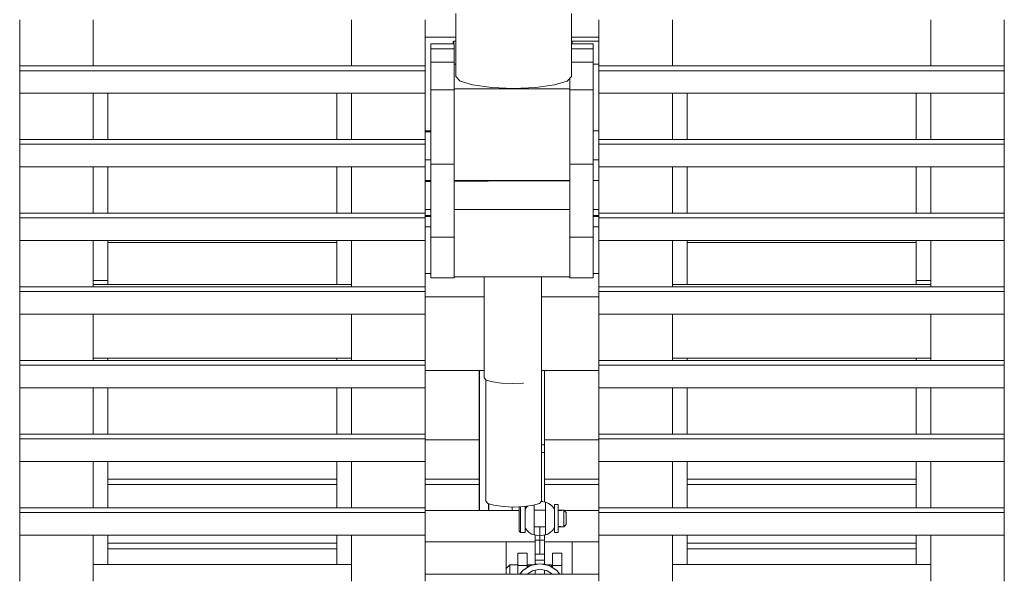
# Model space of a CAD drawing. Header units: millimetres. Extents: x 53056 to 116131, y -669674 to -625124.
# Tile 59 of 168: x 70848 to 71697, y -658582 to -658097. Entities that reach past the tile are written whole.
import ezdxf

# ---------------------------------------------------------------- set-up
doc = ezdxf.new("R2010")
doc.units = ezdxf.units.MM
doc.header["$MEASUREMENT"] = 0
for name, pattern in [('DGN Style 1', [536.199087, 0.892178, -535.306909]), ('DGN Style 2', [892.178182, 535.306909, -356.871273]), ('DGN Style 4', [1428.377269, 713.742545, -356.871273, 0.892178, -356.871273])]:
    doc.linetypes.add(name, pattern=pattern)
for name, color, linetype, lineweight in [('Main Cradle', 7, 'Continuous', 0), ('Main Cradle Rails', 7, 'Continuous', 0), ('Main Cradle Tower', 7, 'Continuous', 0)]:
    doc.layers.add(name, color=color, linetype=linetype, lineweight=lineweight)

# ---------------------------------------------------------------- blocks, each defined once
blk = doc.blocks.new('*U55')
at = {"layer": 'Main Cradle', "color": 7, "linetype": 'Continuous', "lineweight": 0}
for p, q in [((-13396.2, -11060.67), (-13349.59, -11060.67)), ((-13293.25, -11060.67), (-13246.31, -11060.67))]:
    blk.add_line(p, q, dxfattribs=at)
at = {"layer": 'Main Cradle Rails', "color": 7, "linetype": 'Continuous', "lineweight": 0}
for p, q in [((-13669.73, -11094.67), (-13472.26, -11094.67)), ((-13396.2, -11094.67), (-13349.56, -11094.67)), ((-13293.25, -11094.67), (-13246.26, -11094.67)), ((-13170.2, -11094.67), (-12972.78, -11094.67)), ((-13669.73, -11099.28), (-13472.26, -11099.28)), ((-13396.2, -11099.28), (-13349.55, -11099.28)), ((-13293.25, -11099.28), (-13246.26, -11099.28)), ((-13170.2, -11099.28), (-12972.78, -11099.28)), ((-13669.73, -11149.67), (-13472.26, -11149.67)), ((-13669.73, -11154.67), (-13472.26, -11154.67)), ((-13170.2, -11149.67), (-12972.78, -11149.67)), ((-13170.2, -11154.67), (-12972.78, -11154.67))]:
    blk.add_line(p, q, dxfattribs=at)
at = {"layer": 'Main Cradle Tower', "color": 7, "linetype": 'Continuous', "lineweight": 0}
for p, q in [((-13745.79, -10737.87), (-13745.79, -10698.11)), ((-13745.79, -10737.87), (-13745.79, -10698.11)), ((-13682.29, -10698.11), (-13682.29, -10737.87)), ((-13459.76, -10698.11), (-13459.76, -10737.87)), ((-13396.2, -10698.11), (-13396.2, -10713.22)), ((-13182.76, -10698.11), (-13182.76, -10737.87)), ((-12960.22, -10698.11), (-12960.22, -10737.87)), ((-12896.72, -10737.87), (-12896.72, -10698.11)), ((-12896.72, -10737.87), (-12896.72, -10698.11)), ((-13396.2, -10713.22), (-13369.82, -10713.22)), ((-13269.82, -10713.22), (-13246.26, -10713.22)), ((-13371.2, -10718.92), (-13391.2, -10718.92)), ((-13391.2, -10723.2), (-13371.2, -10723.2)), ((-13269.82, -10718.92), (-13251.26, -10718.92)), ((-13251.26, -10723.2), (-13269.82, -10723.2)), ((-13269.48, -10716.66), (-13246.26, -10716.66)), ((-13745.79, -10737.87), (-13745.79, -10742.11)), ((-13396.2, -10737.87), (-13745.79, -10737.87)), ((-13396.2, -10737.87), (-13396.2, -10742.11)), ((-13391.2, -10734.71), (-13371.2, -10734.71)), ((-13369.82, -10736.41), (-13371.2, -10736.39)), ((-13251.26, -10734.71), (-13269.82, -10734.71)), ((-13251.26, -10736.38), (-13246.26, -10736.38)), ((-13246.31, -10737.87), (-13246.31, -10742.11)), ((-12896.72, -10737.87), (-13246.31, -10737.87)), ((-12896.72, -10737.87), (-12896.72, -10742.11)), ((-13396.2, -10742.11), (-13745.79, -10742.11)), ((-13271.26, -10757.64), (-13271.26, -10748.58)), ((-12896.72, -10742.11), (-13246.31, -10742.11)), ((-13319.82, -10757.64), (-13271.26, -10757.64)), ((-13745.79, -10801.42), (-13745.79, -10761.65)), ((-13745.79, -10801.42), (-13745.79, -10761.65)), ((-13396.2, -10761.65), (-13745.79, -10761.65)), ((-13682.29, -10761.65), (-13682.29, -10801.42)), ((-13669.73, -10761.65), (-13669.73, -10801.42)), ((-13472.26, -10801.42), (-13472.26, -10761.65)), ((-13459.76, -10761.65), (-13459.76, -10801.42)), ((-13391.2, -10758.69), (-13371.2, -10758.69)), ((-13251.26, -10758.69), (-13271.26, -10758.69)), ((-12896.72, -10761.65), (-13246.31, -10761.65)), ((-13182.76, -10761.65), (-13182.76, -10801.42)), ((-13170.2, -10761.65), (-13170.2, -10801.42)), ((-12972.78, -10801.42), (-12972.78, -10761.65)), ((-12960.22, -10761.65), (-12960.22, -10801.42)), ((-12896.72, -10801.42), (-12896.72, -10761.65)), ((-12896.72, -10801.42), (-12896.72, -10761.65)), ((-13396.26, -10793.99), (-13391.2, -10793.99)), ((-13391.2, -10794.82), (-13396.26, -10794.84)), ((-13396.26, -10794.84), (-13391.2, -10794.82)), ((-13251.26, -10794), (-13246.26, -10794)), ((-13246.26, -10794.13), (-13251.26, -10794.16)), ((-13745.79, -10801.42), (-13745.79, -10805.65)), ((-13396.2, -10801.42), (-13745.79, -10801.42)), ((-13396.2, -10805.65), (-13745.79, -10805.65)), ((-13396.2, -10801.42), (-13396.2, -10805.65)), ((-13246.31, -10801.42), (-13246.31, -10805.65)), ((-12896.72, -10801.42), (-13246.31, -10801.42)), ((-12896.72, -10805.65), (-13246.31, -10805.65)), ((-12896.72, -10801.42), (-12896.72, -10805.65)), ((-13745.79, -10864.96), (-13745.79, -10825.2)), ((-13745.79, -10864.96), (-13745.79, -10825.2)), ((-13396.2, -10825.2), (-13745.79, -10825.2)), ((-13682.29, -10825.2), (-13682.29, -10864.96)), ((-13669.73, -10825.2), (-13669.73, -10864.96)), ((-13472.26, -10864.96), (-13472.26, -10825.2)), ((-13459.76, -10825.2), (-13459.76, -10864.96)), ((-13391.2, -10818.99), (-13396.2, -10818.99)), ((-13391.2, -10822.87), (-13371.2, -10822.87)), ((-13251.26, -10822.87), (-13271.26, -10822.87)), ((-13246.31, -10818.99), (-13251.26, -10818.99)), ((-12896.72, -10825.2), (-13246.31, -10825.2)), ((-13182.76, -10825.2), (-13182.76, -10864.96)), ((-13170.2, -10825.2), (-13170.2, -10864.96)), ((-12972.78, -10864.96), (-12972.78, -10825.2)), ((-12960.22, -10825.2), (-12960.22, -10864.96)), ((-12896.72, -10864.96), (-12896.72, -10825.2)), ((-12896.72, -10864.96), (-12896.72, -10825.2)), ((-13396.26, -10836.8), (-13391.2, -10836.8)), ((-13391.2, -10837.63), (-13396.26, -10837.65)), ((-13396.26, -10837.65), (-13391.2, -10837.63)), ((-13371.2, -10836.8), (-13271.26, -10836.8)), ((-13271.26, -10837.06), (-13371.2, -10837.53)), ((-13371.2, -10837.53), (-13341.88, -10837.39)), ((-13251.26, -10836.81), (-13246.26, -10836.81)), ((-13246.26, -10836.94), (-13251.26, -10836.97)), ((-13682.29, -10850.84), (-13682.29, -10850.85)), ((-13459.76, -10850.84), (-13459.76, -10850.85)), ((-13182.76, -10850.84), (-13182.76, -10850.85)), ((-12960.22, -10850.84), (-12960.22, -10850.85)), ((-13745.79, -10864.96), (-13745.79, -10869.2)), ((-13396.2, -10864.96), (-13745.79, -10864.96)), ((-13391.2, -10861.8), (-13396.26, -10861.8)), ((-13396.2, -10864.96), (-13396.2, -10869.2)), ((-13391.2, -10867), (-13396.2, -10867)), ((-13396.2, -10868.04), (-13391.2, -10868.04)), ((-13271.26, -10861.8), (-13371.2, -10861.8)), ((-13246.26, -10861.8), (-13251.26, -10861.8)), ((-13246.31, -10867), (-13251.26, -10867)), ((-13251.26, -10868.04), (-13246.31, -10868.04)), ((-13246.31, -10864.96), (-13246.31, -10869.2)), ((-12896.72, -10864.96), (-13246.31, -10864.96)), ((-12896.72, -10864.96), (-12896.72, -10869.2)), ((-13396.2, -10869.2), (-13745.79, -10869.2)), ((-12896.72, -10869.2), (-13246.31, -10869.2)), ((-13396.2, -10876.98), (-13391.2, -10876.98)), ((-13251.26, -10876.98), (-13246.31, -10876.98)), ((-13745.79, -10906.1), (-13745.79, -10888.74)), ((-13745.79, -10928.51), (-13745.79, -10888.74)), ((-13396.2, -10888.74), (-13745.79, -10888.74)), ((-13682.29, -10888.74), (-13682.29, -10928.51)), ((-13669.73, -10888.74), (-13669.73, -10890.35)), ((-13669.73, -10890.35), (-13472.26, -10890.35)), ((-13669.73, -10923.14), (-13669.73, -10890.35)), ((-13669.73, -10890.35), (-13669.73, -10890.35)), ((-13472.26, -10890.35), (-13472.26, -10888.74)), ((-13472.26, -10890.35), (-13472.26, -10926.64)), ((-13459.76, -10888.74), (-13459.76, -10928.51)), ((-13391.2, -10885.76), (-13371.2, -10885.76)), ((-13251.26, -10885.76), (-13271.26, -10885.76)), ((-12896.72, -10888.74), (-13246.31, -10888.74)), ((-13182.76, -10888.74), (-13182.76, -10928.51)), ((-13170.2, -10888.74), (-13170.2, -10890.35)), ((-13170.2, -10890.35), (-12972.78, -10890.35)), ((-13170.2, -10926.64), (-13170.2, -10890.35)), ((-13170.2, -10890.35), (-13170.2, -10890.35)), ((-12972.78, -10890.35), (-12972.78, -10888.74)), ((-12972.78, -10890.35), (-12972.78, -10923.14)), ((-12972.78, -10890.35), (-12972.78, -10890.35)), ((-12960.22, -10888.74), (-12960.22, -10928.51)), ((-12896.72, -10906.1), (-12896.72, -10888.74)), ((-12896.72, -10928.51), (-12896.72, -10888.74)), ((-13745.79, -10928.51), (-13745.79, -10906.1)), ((-13682.29, -10905.13), (-13682.29, -10905.13)), ((-13459.76, -10905.13), (-13459.76, -10905.13)), ((-13182.76, -10905.13), (-13182.76, -10905.13)), ((-12960.22, -10905.13), (-12960.22, -10905.13)), ((-12896.72, -10928.51), (-12896.72, -10906.1)), ((-13391.2, -10916.98), (-13396.26, -10916.98)), ((-13396.2, -10926.7), (-13396.2, -10916.98)), ((-13246.26, -10916.98), (-13251.26, -10916.98)), ((-13669.73, -10923.14), (-13682.29, -10923.14)), ((-13459.76, -10926.64), (-13682.29, -10926.64)), ((-13669.73, -10926.64), (-13669.73, -10923.14)), ((-13396.2, -10928.51), (-13396.2, -10926.7)), ((-13391.2, -10920.93), (-13371.2, -10920.93)), ((-13371.2, -10919.88), (-13271.26, -10919.88)), ((-13251.26, -10920.93), (-13271.26, -10920.93)), ((-13182.76, -10926.64), (-12960.22, -10926.64)), ((-12972.78, -10926.64), (-12972.78, -10923.14)), ((-12960.22, -10923.14), (-12972.78, -10923.14)), ((-13745.79, -10928.51), (-13745.79, -10932.74)), ((-13396.2, -10928.51), (-13745.79, -10928.51)), ((-13396.2, -10932.74), (-13745.79, -10932.74)), ((-13396.2, -10928.51), (-13396.2, -10932.74)), ((-13246.31, -10928.51), (-13246.31, -10932.74)), ((-12896.72, -10928.51), (-13246.31, -10928.51)), ((-12896.72, -10932.74), (-13246.31, -10932.74)), ((-12896.72, -10928.51), (-12896.72, -10932.74)), ((-13396.2, -10937.19), (-13345.23, -10937.19)), ((-13295.82, -10937.19), (-13246.31, -10937.19)), ((-13745.79, -10992.05), (-13745.79, -10952.29)), ((-13745.79, -10992.05), (-13745.79, -10952.29)), ((-13396.2, -10952.29), (-13745.79, -10952.29)), ((-13682.29, -10952.29), (-13682.29, -10992.05)), ((-13459.76, -10952.29), (-13459.76, -10992.05)), ((-13396.2, -10952.29), (-13396.2, -10992.05)), ((-12896.72, -10952.29), (-13246.31, -10952.29)), ((-13182.76, -10952.29), (-13182.76, -10992.05)), ((-12960.22, -10952.29), (-12960.22, -10992.05)), ((-12896.72, -10992.05), (-12896.72, -10952.29)), ((-12896.72, -10992.05), (-12896.72, -10952.29)), ((-13745.79, -10992.05), (-13745.79, -10996.29)), ((-13396.2, -10992.05), (-13745.79, -10992.05)), ((-13459.76, -10990.14), (-13682.29, -10990.14)), ((-13669.73, -10992.05), (-13669.73, -10990.14)), ((-13472.26, -10992.05), (-13472.26, -10990.14)), ((-13396.2, -10992.05), (-13396.2, -10996.29)), ((-13246.31, -10992.05), (-13246.31, -10996.29)), ((-12896.72, -10992.05), (-13246.31, -10992.05)), ((-13182.76, -10990.14), (-12960.22, -10990.14)), ((-13170.2, -10990.14), (-13170.2, -10992.05)), ((-12972.78, -10992.05), (-12972.78, -10990.14)), ((-12896.72, -10992.05), (-12896.72, -10996.29)), ((-13396.2, -10996.29), (-13745.79, -10996.29)), ((-13396.2, -11000.69), (-13345.23, -11000.69)), ((-13349.53, -11121.52), (-13349.65, -11000.69)), ((-13349.25, -11121.52), (-13349.25, -11000.69)), ((-13295.82, -11000.69), (-13246.31, -11000.69)), ((-13293.25, -11000.69), (-13293.25, -11114.21)), ((-12896.72, -10996.29), (-13246.31, -10996.29)), ((-13311.28, -11011.65), (-13311.28, -11011.65)), ((-13745.79, -11055.59), (-13745.79, -11015.83)), ((-13745.79, -11055.59), (-13745.79, -11015.83)), ((-13396.2, -11015.83), (-13745.79, -11015.83)), ((-13682.29, -11015.83), (-13682.29, -11055.59)), ((-13472.26, -11055.59), (-13472.26, -11015.83)), ((-13459.76, -11015.83), (-13459.76, -11055.59)), ((-13396.2, -11015.83), (-13396.2, -11055.59)), ((-12896.72, -11015.83), (-13246.31, -11015.83)), ((-13182.76, -11015.83), (-13182.76, -11055.59)), ((-13170.2, -11015.83), (-13170.2, -11055.59)), ((-12960.22, -11015.83), (-12960.22, -11055.59)), ((-12896.72, -11055.59), (-12896.72, -11015.83)), ((-12896.72, -11055.59), (-12896.72, -11015.83)), ((-13745.79, -11055.59), (-13745.79, -11059.83)), ((-13396.2, -11055.59), (-13745.79, -11055.59)), ((-13396.2, -11059.83), (-13745.79, -11059.83)), ((-13396.2, -11055.59), (-13396.2, -11059.83)), ((-13246.31, -11055.59), (-13246.31, -11059.83)), ((-12896.72, -11055.59), (-13246.31, -11055.59)), ((-12896.72, -11059.83), (-13246.31, -11059.83)), ((-12896.72, -11055.59), (-12896.72, -11059.83)), ((-13295.82, -11071.42), (-13293.26, -11071.42)), ((-13745.79, -11119.14), (-13745.79, -11079.38)), ((-13745.79, -11119.14), (-13745.79, -11079.38)), ((-13396.2, -11079.38), (-13745.79, -11079.38)), ((-13682.29, -11079.38), (-13682.29, -11119.14)), ((-13472.26, -11119.14), (-13472.26, -11079.38)), ((-13459.76, -11079.38), (-13459.76, -11119.14)), ((-13396.2, -11079.38), (-13396.2, -11091.17)), ((-12896.72, -11079.38), (-13246.31, -11079.38)), ((-13182.76, -11079.38), (-13182.76, -11119.14)), ((-13170.2, -11079.38), (-13170.2, -11119.14)), ((-12960.22, -11079.38), (-12960.22, -11119.14)), ((-12896.72, -11119.14), (-12896.72, -11079.38)), ((-12896.72, -11119.14), (-12896.72, -11079.38)), ((-13682.29, -11093.35), (-13682.29, -11093.35)), ((-13459.76, -11093.35), (-13459.76, -11093.35)), ((-13396.2, -11091.17), (-13396.2, -11119.14)), ((-13182.76, -11093.35), (-13182.76, -11093.35)), ((-12960.22, -11093.35), (-12960.22, -11093.35)), ((-13294.79, -11113.95), (-13295.82, -11113.35)), ((-13294.78, -11113.95), (-13295.82, -11113.35)), ((-13745.79, -11119.14), (-13745.79, -11123.37)), ((-13396.2, -11119.14), (-13745.79, -11119.14)), ((-13396.2, -11119.14), (-13396.2, -11123.37)), ((-13396.2, -11121.52), (-13314.96, -11121.52)), ((-13341.41, -11121.52), (-13341.41, -11115.65)), ((-13341.29, -11121.52), (-13341.29, -11115.68)), ((-13309.12, -11119.37), (-13309.96, -11119.85)), ((-13309.13, -11119.38), (-13309.96, -11119.86)), ((-13284.55, -11119.85), (-13285.52, -11119.3)), ((-13284.55, -11119.86), (-13285.51, -11119.31)), ((-13276.31, -11121.52), (-13246.31, -11121.52)), ((-13246.31, -11119.14), (-13246.31, -11123.37)), ((-12896.72, -11119.14), (-13246.31, -11119.14)), ((-12896.72, -11119.14), (-12896.72, -11123.37)), ((-13396.2, -11123.37), (-13745.79, -11123.37)), ((-12896.72, -11123.37), (-13246.31, -11123.37)), ((-13309.96, -11137.19), (-13309.04, -11137.72)), ((-13285.48, -11137.73), (-13284.55, -11137.19)), ((-13745.79, -11156.48), (-13745.79, -11142.92)), ((-13745.79, -11182.68), (-13745.79, -11142.92)), ((-13396.2, -11142.92), (-13745.79, -11142.92)), ((-13682.29, -11142.92), (-13682.29, -11182.68)), ((-13669.73, -11168.31), (-13669.73, -11142.92)), ((-13472.26, -11168.31), (-13472.26, -11142.92)), ((-13459.76, -11142.92), (-13459.76, -11182.68)), ((-13396.2, -11142.92), (-13396.2, -11148.52)), ((-13301.26, -11142.84), (-13301.26, -11147.17)), ((-13293.26, -11147.17), (-13301.26, -11147.17)), ((-13293.26, -11142.84), (-13293.26, -11147.17)), ((-13293.26, -11147.17), (-13293.26, -11153.55)), ((-12896.72, -11142.92), (-13246.31, -11142.92)), ((-13182.76, -11142.92), (-13182.76, -11182.68)), ((-13170.2, -11142.92), (-13170.2, -11168.31)), ((-12972.78, -11142.92), (-12972.78, -11168.31)), ((-12960.22, -11142.92), (-12960.22, -11182.68)), ((-12896.72, -11166.1), (-12896.72, -11142.92)), ((-12896.72, -11182.68), (-12896.72, -11142.92)), ((-13396.2, -11148.52), (-13396.2, -11176.64)), ((-13326.26, -11148.52), (-13396.2, -11148.52)), ((-13326.26, -11171.52), (-13326.26, -11148.52)), ((-13326.26, -11148.52), (-13301.26, -11148.52)), ((-13293.26, -11148.52), (-13269.25, -11148.52)), ((-13269.25, -11148.52), (-13269.25, -11176.64)), ((-13246.26, -11148.52), (-13269.25, -11148.52)), ((-13682.29, -11165.12), (-13682.29, -11165.12)), ((-13459.76, -11165.12), (-13459.76, -11165.12)), ((-13316.26, -11158.52), (-13316.26, -11169.06)), ((-13316.26, -11158.52), (-13308.26, -11158.52)), ((-13308.26, -11169.06), (-13308.26, -11158.52)), ((-13301.26, -11157.8), (-13301.26, -11159.29)), ((-13301.26, -11159.29), (-13301.26, -11159.68)), ((-13293.26, -11159.29), (-13301.26, -11159.29)), ((-13301.26, -11164.29), (-13301.26, -11167.91)), ((-13293.26, -11164.29), (-13301.26, -11164.29)), ((-13293.26, -11159.29), (-13293.26, -11159.68)), ((-13293.26, -11164.29), (-13293.26, -11167.91)), ((-13286.26, -11169.06), (-13286.26, -11158.52)), ((-13278.26, -11158.52), (-13286.26, -11158.52)), ((-13278.26, -11158.52), (-13278.26, -11169.06)), ((-13182.76, -11165.12), (-13182.76, -11165.12)), ((-12960.22, -11165.12), (-12960.22, -11165.12)), ((-13459.76, -11168.31), (-13682.29, -11168.31)), ((-13308.26, -11169.06), (-13316.26, -11169.06)), ((-13316.26, -11169.74), (-13316.26, -11169.06)), ((-13316.26, -11169.74), (-13316.26, -11170.05)), ((-13316.26, -11171.24), (-13316.26, -11170.05)), ((-13316.26, -11174.38), (-13316.26, -11173.45)), ((-13308.26, -11169.06), (-13308.26, -11171.02)), ((-13303.46, -11173.56), (-13303.46, -11173.56)), ((-13303.45, -11173.56), (-13303.46, -11173.56)), ((-13301.26, -11173.12), (-13301.26, -11176.64)), ((-13297.26, -11167.52), (-13289.22, -11169.12)), ((-13297.26, -11167.52), (-13293.26, -11167.91)), ((-13291.06, -11173.56), (-13297.26, -11172.32)), ((-13289.22, -11169.12), (-13293.26, -11167.91)), ((-13293.26, -11173.12), (-13293.26, -11176.64)), ((-13291.06, -11173.56), (-13291.05, -11173.56)), ((-13291.06, -11173.56), (-13291.06, -11173.56)), ((-13282.99, -11173.11), (-13289.22, -11169.12)), ((-13278.26, -11169.06), (-13286.26, -11169.06)), ((-13286.26, -11169.06), (-13286.26, -11171.02)), ((-13182.76, -11168.31), (-12960.22, -11168.31)), ((-12896.72, -11182.68), (-12896.72, -11166.1)), ((-13396.2, -11176.64), (-13396.2, -11182.68)), ((-13396.2, -11176.64), (-13246.26, -11176.64)), ((-13326.26, -11176.64), (-13326.26, -11176.5)), ((-13316.26, -11174.38), (-13316.26, -11176.09)), ((-13316.26, -11176.64), (-13316.26, -11176.09)), ((-13307.26, -11176.64), (-13307.26, -11176.1)), ((-13287.26, -11176.1), (-13287.26, -11176.64))]:
    blk.add_line(p, q, dxfattribs=at)
at = {"layer": 'Main Cradle Tower', "color": 7, "linetype": 'DGN Style 4', "lineweight": 0}
for p, q in [((-13296.02, -11113.74), (-13292.26, -11114.38)), ((-13321.22, -11121.52), (-13321.21, -11118.53)), ((-13321.19, -11121.52), (-13321.19, -11118.53)), ((-13320.98, -11118.54), (-13320.98, -11121.52)), ((-13309.95, -11120.54), (-13309.96, -11120.55)), ((-13309.96, -11120.55), (-13309.95, -11120.54)), ((-13309.96, -11120.55), (-13309.96, -11120.79)), ((-13307.86, -11117.92), (-13307.86, -11117.92)), ((-13307.82, -11117.97), (-13307.63, -11117.78)), ((-13292.26, -11121.28), (-13302.26, -11121.28)), ((-13292.09, -11114.44), (-13291.53, -11114.7)), ((-13287.53, -11117.11), (-13286.66, -11117.93)), ((-13284.63, -11120.42), (-13284.55, -11120.55)), ((-13284.55, -11120.55), (-13284.56, -11120.54)), ((-13284.56, -11120.54), (-13284.55, -11120.55)), ((-13284.55, -11116.53), (-13281.55, -11116.53)), ((-13284.55, -11120.79), (-13284.55, -11120.55)), ((-13277.78, -11121.28), (-13277.78, -11121.28)), ((-13277.78, -11121.28), (-13277.78, -11121.28)), ((-13276.55, -11123.4), (-13276.55, -11125.75)), ((-13314.96, -11136.3), (-13314.96, -11132.74)), ((-13309.96, -11136.5), (-13309.95, -11136.51)), ((-13309.48, -11137.21), (-13309.96, -11136.5)), ((-13307.58, -11139.41), (-13307.84, -11139.11)), ((-13302.26, -11135.78), (-13292.26, -11135.78)), ((-13302.26, -11136.27), (-13302.26, -11142.67)), ((-13297.26, -11135.78), (-13297.26, -11158.76)), ((-13292.26, -11142.67), (-13292.26, -11136.27)), ((-13286.68, -11139.1), (-13287.96, -11140.3)), ((-13286.14, -11138.6), (-13286.68, -11139.1)), ((-13286.68, -11139.1), (-13286.68, -11139.1)), ((-13286.65, -11139.13), (-13286.65, -11139.13)), ((-13284.56, -11136.51), (-13284.55, -11136.5)), ((-13284.55, -11136.5), (-13284.56, -11136.52)), ((-13281.55, -11135.77), (-13277.93, -11135.77)), ((-13278.07, -11135.7), (-13277.93, -11135.74)), ((-13277.93, -11135.77), (-13277.78, -11135.77)), ((-13297.26, -11143.53), (-13302.26, -11142.67)), ((-13290.45, -11141.89), (-13291.53, -11142.36)), ((-13284.55, -11140.53), (-13281.55, -11140.53))]:
    blk.add_line(p, q, dxfattribs=at)
at = {"layer": 'Main Cradle Tower', "color": 7, "linetype": 'Continuous', "lineweight": 0, "flags": 128}
for points in [[(-13396.26, -10698.11), (-13396.26, -10720.12), (-13396.26, -10737.87)], [(-13269.82, -10692.84), (-13269.82, -10747.09), (-13273.63, -10751.03), (-13284.47, -10754.37), (-13300.69, -10756.61), (-13319.82, -10757.39), (-13338.96, -10756.61), (-13355.18, -10754.37), (-13366.02, -10751.03), (-13369.82, -10747.09), (-13369.82, -10692.83)], [(-13246.26, -10737.87), (-13246.26, -10720.12), (-13246.26, -10698.11)], [(-13391.2, -10822.87), (-13391.2, -10758.69), (-13391.2, -10734.71), (-13391.2, -10723.2), (-13391.2, -10718.92), (-13391.2, -10718.92)], [(-13371.88, -10718.92), (-13371.88, -10718.83), (-13371.88, -10717.26), (-13371.88, -10717), (-13371.5, -10716.62), (-13369.82, -10716.61)], [(-13371.5, -10716.62), (-13371.5, -10716.71), (-13371.5, -10716.89), (-13371.5, -10717.48), (-13371.5, -10718.52), (-13371.5, -10718.92)], [(-13371.2, -10822.87), (-13371.2, -10758.69), (-13371.2, -10734.71), (-13371.2, -10723.2), (-13371.2, -10718.92), (-13371.2, -10718.92)], [(-13269.48, -10716.66), (-13269.48, -10716.78), (-13269.48, -10718.37), (-13269.48, -10718.92)], [(-13251.26, -10718.92), (-13251.26, -10723.2), (-13251.26, -10734.71), (-13251.26, -10758.69), (-13251.26, -10822.87)], [(-13369.82, -10736.55), (-13371.26, -10736.55), (-13371.26, -10757.64), (-13319.82, -10757.64)], [(-13745.79, -10742.11), (-13745.79, -10761.65), (-13745.79, -10761.65)], [(-13396.2, -10742.11), (-13396.2, -10761.65), (-13396.2, -10761.65)], [(-13271.26, -10748.58), (-13271.26, -10758.69), (-13271.26, -10822.87)], [(-13246.31, -10742.11), (-13246.31, -10761.65), (-13246.31, -10761.65)], [(-12896.72, -10742.11), (-12896.72, -10761.65), (-12896.72, -10761.65)], [(-13396.26, -10761.65), (-13396.26, -10762.93), (-13396.26, -10785.09), (-13396.26, -10801.42)], [(-13246.26, -10801.42), (-13246.26, -10785.09), (-13246.26, -10762.93), (-13246.26, -10761.65)], [(-13745.79, -10805.65), (-13745.79, -10825.2), (-13745.79, -10825.2)], [(-13396.2, -10805.65), (-13396.2, -10825.2), (-13396.2, -10825.2)], [(-13246.31, -10805.65), (-13246.31, -10825.2), (-13246.31, -10825.2)], [(-12896.72, -10805.65), (-12896.72, -10825.2), (-12896.72, -10825.2)], [(-13396.26, -10825.2), (-13396.26, -10827.9), (-13396.26, -10848.54), (-13396.26, -10864.96)], [(-13391.2, -10920.93), (-13391.2, -10885.76), (-13391.2, -10877.24), (-13391.2, -10864.86), (-13391.2, -10850.33), (-13391.2, -10835.66), (-13391.2, -10822.87)], [(-13371.2, -10920.93), (-13371.2, -10885.76), (-13371.2, -10877.24), (-13371.2, -10864.86), (-13371.2, -10850.33), (-13371.2, -10835.66), (-13371.2, -10822.87)], [(-13271.26, -10822.87), (-13271.26, -10835.66), (-13271.26, -10850.33), (-13271.26, -10864.86), (-13271.26, -10877.24), (-13271.26, -10885.76), (-13271.26, -10920.93), (-13271.26, -10920.93)], [(-13251.26, -10822.87), (-13251.26, -10835.66), (-13251.26, -10850.33), (-13251.26, -10864.86), (-13251.26, -10877.24), (-13251.26, -10885.76), (-13251.26, -10920.93), (-13251.26, -10920.93)], [(-13246.26, -10864.96), (-13246.26, -10848.54), (-13246.26, -10827.9), (-13246.26, -10825.2)], [(-13745.79, -10869.2), (-13745.79, -10888.74), (-13745.79, -10888.74)], [(-13396.2, -10869.2), (-13396.2, -10888.74), (-13396.2, -10888.74)], [(-13246.31, -10869.2), (-13246.31, -10888.74), (-13246.31, -10888.74)], [(-12896.72, -10869.2), (-12896.72, -10888.74), (-12896.72, -10888.74)], [(-13396.26, -10888.74), (-13396.26, -10891.35), (-13396.26, -10913.52), (-13396.26, -10928.51)], [(-13246.26, -10928.51), (-13246.26, -10913.52), (-13246.26, -10891.35), (-13246.26, -10888.74)], [(-13343.4, -11009.02), (-13345.23, -11007.08), (-13345.23, -10919.88)], [(-13745.79, -10932.74), (-13745.79, -10952.29), (-13745.79, -10952.29)], [(-13396.2, -10932.74), (-13396.2, -10952.29), (-13396.2, -10952.29)], [(-13246.31, -10932.74), (-13246.31, -10952.29), (-13246.31, -10952.29)], [(-12896.72, -10932.74), (-12896.72, -10952.29), (-12896.72, -10952.29)], [(-13396.26, -10952.29), (-13396.26, -10956.33), (-13396.26, -10976.97), (-13396.26, -10992.05)], [(-13246.26, -10992.05), (-13246.26, -10976.97), (-13246.26, -10956.33), (-13246.26, -10952.29)], [(-13745.79, -10996.29), (-13745.79, -11015.83), (-13745.79, -11015.83)], [(-13396.2, -10996.29), (-13396.2, -11015.83), (-13396.2, -11015.83)], [(-13246.31, -10996.29), (-13246.31, -11015.83), (-13246.31, -11015.83)], [(-12896.72, -10996.29), (-12896.72, -11015.83), (-12896.72, -11015.83)], [(-13311.28, -11011.65), (-13312.04, -11011.76), (-13321.23, -11012.14), (-13330.41, -11011.76), (-13338.2, -11010.66), (-13343.4, -11009.02)], [(-13669.73, -11055.59), (-13669.73, -11053.13), (-13669.73, -11015.83)], [(-13396.26, -11015.83), (-13396.26, -11019.78), (-13396.26, -11041.95), (-13396.26, -11055.59)], [(-13246.26, -11055.59), (-13246.26, -11041.95), (-13246.26, -11019.78), (-13246.26, -11015.83)], [(-12972.78, -11015.83), (-12972.78, -11053.13), (-12972.78, -11055.59)], [(-13745.79, -11059.83), (-13745.79, -11079.38), (-13745.79, -11079.38)], [(-13396.2, -11059.83), (-13396.2, -11079.38), (-13396.2, -11079.38)], [(-13246.31, -11059.83), (-13246.31, -11079.38), (-13246.31, -11079.38)], [(-12896.72, -11059.83), (-12896.72, -11079.38), (-12896.72, -11079.38)], [(-13295.82, -11064.93), (-13293.26, -11064.93), (-13293.26, -11064.93)], [(-13293.26, -11114.21), (-13293.26, -11071.42), (-13293.26, -11064.93)], [(-13669.73, -11119.14), (-13669.73, -11103.1), (-13669.73, -11079.38)], [(-13396.26, -11079.38), (-13396.26, -11084.76), (-13396.26, -11105.4), (-13396.26, -11119.14)], [(-13246.26, -11119.14), (-13246.26, -11105.4), (-13246.26, -11084.76), (-13246.26, -11079.38)], [(-12972.78, -11079.38), (-12972.78, -11103.1), (-12972.78, -11119.14)], [(-13745.79, -11123.37), (-13745.79, -11142.92), (-13745.79, -11142.92)], [(-13396.2, -11123.37), (-13396.2, -11142.92), (-13396.2, -11142.92)], [(-13246.31, -11123.37), (-13246.31, -11142.92), (-13246.31, -11142.92)], [(-12896.72, -11123.37), (-12896.72, -11142.92), (-12896.72, -11142.92)], [(-13396.26, -11142.92), (-13396.26, -11170.37), (-13396.26, -11182.68)], [(-13301.26, -11157.8), (-13301.26, -11153.55), (-13301.26, -11147.17)], [(-13294.59, -11143.07), (-13294.59, -11143.07), (-13294.58, -11143.07)], [(-13246.26, -11182.68), (-13246.26, -11170.37), (-13246.26, -11142.92)], [(-13293.26, -11159.29), (-13293.26, -11157.8), (-13293.26, -11153.55)], [(-13301.26, -11164.29), (-13301.26, -11162.38), (-13301.26, -11160.76), (-13301.26, -11159.68)], [(-13293.26, -11164.29), (-13293.26, -11162.38), (-13293.26, -11160.76), (-13293.26, -11159.68)], [(-13326.26, -11176.5), (-13326.26, -11172.82), (-13326.26, -11171.52), (-13323.26, -11168.52), (-13316.26, -11168.52)], [(-13323.26, -11168.52), (-13323.26, -11170.05), (-13323.26, -11174.38), (-13323.26, -11176.64)], [(-13316.26, -11173.45), (-13316.26, -11172.18), (-13316.26, -11171.24)], [(-13312.11, -11173.68), (-13314.11, -11176), (-13314.49, -11176.64)], [(-13297.26, -11167.52), (-13305.29, -11169.12), (-13312.11, -11173.68), (-13314.08, -11176.64)], [(-13305.29, -11169.12), (-13311.52, -11173.11), (-13312.11, -11173.68)], [(-13308.06, -11176.64), (-13303.46, -11173.56), (-13303.46, -11173.56)], [(-13307.26, -11170.38), (-13307.26, -11170.05), (-13307.26, -11168.52), (-13303.3, -11168.52)], [(-13297.26, -11167.52), (-13301.26, -11167.91), (-13305.29, -11169.12)], [(-13303.68, -11173.71), (-13303.44, -11173.61), (-13303.1, -11173.49)], [(-13303.46, -11173.56), (-13303.46, -11173.56), (-13297.26, -11172.32)], [(-13290.7, -11173.8), (-13291.09, -11173.63), (-13291.53, -11173.46)], [(-13291.21, -11168.52), (-13287.26, -11168.52), (-13287.26, -11170.05), (-13287.26, -11170.38)], [(-13291.06, -11173.56), (-13291.06, -11173.56), (-13286.45, -11176.64)], [(-13280.43, -11176.64), (-13282.41, -11173.68), (-13289.22, -11169.12)], [(-13282.41, -11173.68), (-13282.99, -11173.11), (-13282.99, -11173.11)], [(-13279.99, -11176.64), (-13280.2, -11176.27), (-13282.41, -11173.68)], [(-13278.26, -11176.64), (-13278.26, -11172.18), (-13278.26, -11169.06)]]:
    blk.add_lwpolyline(points, dxfattribs=at)
at = {"layer": 'Main Cradle Tower', "color": 7, "linetype": 'DGN Style 2', "lineweight": 0, "flags": 128}
for points in [[(-13295.82, -10919.88), (-13295.82, -11113.52), (-13297.65, -11115.46), (-13302.85, -11117.1), (-13310.64, -11118.2), (-13319.82, -11118.59), (-13329.01, -11118.2), (-13336.79, -11117.1), (-13342, -11115.46)], [(-13342, -11115.46), (-13343.82, -11113.52), (-13343.82, -11008.57)]]:
    blk.add_lwpolyline(points, dxfattribs=at)
at = {"layer": 'Main Cradle Tower', "color": 7, "linetype": 'DGN Style 4', "lineweight": 0, "flags": 128}
for points in [[(-13314.96, -11132.74), (-13314.96, -11128.53), (-13314.96, -11124.32), (-13314.96, -11120.75), (-13314.96, -11118.38)], [(-13313.96, -11140.53), (-13313.96, -11139.61), (-13313.96, -11137.01), (-13313.96, -11133.12), (-13313.96, -11128.53), (-13313.96, -11123.93), (-13313.96, -11120.04), (-13313.96, -11118.34)], [(-13309.96, -11120.55), (-13308.95, -11119.13), (-13307.82, -11117.97), (-13307.82, -11117.97)], [(-13309.96, -11118.11), (-13309.96, -11120.04), (-13309.96, -11120.55)], [(-13309.96, -11120.79), (-13309.96, -11128.53), (-13309.96, -11136.27), (-13309.96, -11136.5)], [(-13308.28, -11118.44), (-13307.86, -11117.92), (-13307.72, -11117.79)], [(-13302.26, -11116.92), (-13302.26, -11120.79), (-13302.26, -11128.53), (-13302.26, -11136.27)], [(-13292.26, -11136.27), (-13292.26, -11128.53), (-13292.26, -11120.79), (-13292.26, -11114.38), (-13292.09, -11114.44), (-13292.09, -11114.44)], [(-13292.09, -11114.44), (-13291.52, -11114.67), (-13291.3, -11114.81)], [(-13287.53, -11117.11), (-13287.53, -11117.11), (-13289.81, -11115.51), (-13291.53, -11114.7), (-13291.53, -11114.7)], [(-13286.65, -11117.92), (-13286.65, -11117.92), (-13287.52, -11117.11)], [(-13286.66, -11117.93), (-13286.66, -11117.93), (-13286.4, -11118.17), (-13284.63, -11120.42), (-13284.63, -11120.42)], [(-13286.65, -11117.92), (-13286.65, -11117.92), (-13286.59, -11118)], [(-13284.55, -11120.79), (-13284.55, -11128.53), (-13284.55, -11136.27), (-13284.55, -11136.5), (-13286.14, -11138.6)], [(-13284.56, -11120.54), (-13284.56, -11120.54), (-13284.63, -11120.42)], [(-13284.55, -11116.53), (-13284.55, -11117.44), (-13284.55, -11120.04), (-13284.55, -11120.55)], [(-13281.55, -11116.53), (-13281.55, -11117.44), (-13281.55, -11120.04), (-13281.55, -11123.93), (-13281.55, -11128.53)], [(-13277.78, -11121.28), (-13277.78, -11121.28), (-13281.55, -11121.28)], [(-13281.55, -11121.33), (-13281.49, -11121.35), (-13281.27, -11121.4), (-13281.19, -11121.42), (-13281.06, -11121.44), (-13280.76, -11121.49), (-13280.54, -11121.51), (-13280.5, -11121.52), (-13280.16, -11121.55), (-13279.85, -11121.56), (-13279.78, -11121.56), (-13279.5, -11121.55), (-13279.18, -11121.53), (-13279.02, -11121.51), (-13278.85, -11121.5), (-13278.59, -11121.46), (-13278.37, -11121.42), (-13278.31, -11121.41), (-13278.13, -11121.37), (-13277.95, -11121.32), (-13277.93, -11121.32), (-13277.85, -11121.3), (-13277.79, -11121.28), (-13277.78, -11121.28), (-13277.78, -11121.28)], [(-13277.78, -11121.28), (-13277.78, -11121.28), (-13276.55, -11121.28), (-13274.55, -11123.28), (-13274.55, -11123.68), (-13274.55, -11124.81), (-13274.55, -11126.52), (-13274.55, -11128.53), (-13274.55, -11130.54), (-13274.55, -11132.24), (-13274.55, -11133.38), (-13274.55, -11133.78), (-13276.55, -11135.78), (-13277.78, -11135.78), (-13277.82, -11135.76), (-13277.93, -11135.74), (-13277.93, -11135.74), (-13278.07, -11135.7), (-13278.29, -11135.65), (-13278.37, -11135.64), (-13278.49, -11135.61), (-13278.8, -11135.56), (-13279.01, -11135.54), (-13279.06, -11135.53), (-13279.4, -11135.5), (-13279.71, -11135.5), (-13279.78, -11135.5), (-13280.06, -11135.5), (-13280.38, -11135.52), (-13280.54, -11135.54), (-13280.71, -11135.56), (-13280.97, -11135.6), (-13281.19, -11135.64), (-13281.24, -11135.65), (-13281.42, -11135.69), (-13281.55, -11135.72)], [(-13281.55, -11121.33), (-13281.49, -11121.35), (-13281.27, -11121.4), (-13281.19, -11121.42), (-13281.06, -11121.44), (-13280.76, -11121.49), (-13280.54, -11121.51), (-13280.5, -11121.52), (-13280.16, -11121.55), (-13279.85, -11121.56), (-13279.78, -11121.56), (-13279.5, -11121.55), (-13279.18, -11121.53), (-13279.02, -11121.51), (-13278.85, -11121.5), (-13278.59, -11121.46), (-13278.37, -11121.42), (-13278.31, -11121.41), (-13278.13, -11121.37), (-13277.95, -11121.32), (-13277.93, -11121.32), (-13277.85, -11121.3), (-13277.79, -11121.28), (-13277.78, -11121.28)], [(-13277.78, -11121.28), (-13277.78, -11121.28), (-13277.78, -11121.28), (-13277.78, -11121.28)], [(-13276.55, -11121.28), (-13276.55, -11121.83), (-13276.55, -11123.4)], [(-13281.55, -11128.53), (-13281.55, -11133.12), (-13281.55, -11137.01), (-13281.55, -11139.61), (-13281.55, -11140.53), (-13281.55, -11140.53)], [(-13276.55, -11125.75), (-13276.55, -11128.53), (-13276.55, -11131.3), (-13276.55, -11133.65), (-13276.55, -11135.22), (-13276.55, -11135.78)], [(-13309.96, -11136.5), (-13309.96, -11137.01), (-13309.96, -11139.61), (-13309.96, -11140.53), (-13313.96, -11140.53), (-13314.96, -11139.53), (-13314.96, -11138.69), (-13314.96, -11136.3)], [(-13309.95, -11136.51), (-13309.95, -11136.51), (-13309.48, -11137.21), (-13307.84, -11139.11), (-13307.84, -11139.11)], [(-13308.37, -11138.5), (-13307.86, -11139.13), (-13307.58, -11139.41)], [(-13307.58, -11139.41), (-13307.58, -11139.41), (-13306.33, -11140.47), (-13304.01, -11141.92), (-13302.98, -11142.36), (-13302.98, -11142.36)], [(-13286.46, -11138.9), (-13286.65, -11139.13), (-13287.96, -11140.3)], [(-13284.55, -11136.5), (-13284.55, -11137.01), (-13284.55, -11139.61), (-13284.55, -11140.53), (-13284.55, -11140.53)], [(-13281.55, -11135.72), (-13281.42, -11135.69), (-13281.24, -11135.65), (-13281.19, -11135.64), (-13280.97, -11135.6), (-13280.71, -11135.56), (-13280.54, -11135.54), (-13280.38, -11135.52), (-13280.06, -11135.5), (-13279.78, -11135.5), (-13279.71, -11135.5), (-13279.4, -11135.5), (-13279.06, -11135.53), (-13279.01, -11135.54), (-13278.8, -11135.56), (-13278.49, -11135.61), (-13278.37, -11135.64), (-13278.29, -11135.65), (-13278.07, -11135.7)], [(-13277.93, -11135.74), (-13277.93, -11135.74), (-13277.82, -11135.76)], [(-13277.78, -11135.78), (-13277.78, -11135.78), (-13277.82, -11135.76), (-13277.82, -11135.76)], [(-13302.26, -11142.67), (-13302.26, -11142.67), (-13303, -11142.38), (-13303.13, -11142.29)], [(-13302.98, -11142.36), (-13302.98, -11142.36), (-13302.26, -11142.67)], [(-13287.96, -11140.3), (-13287.96, -11140.3), (-13290.45, -11141.89), (-13291.52, -11142.38), (-13292.26, -11142.67), (-13297.26, -11143.53)], [(-13291.53, -11142.36), (-13291.53, -11142.36), (-13292.26, -11142.67)]]:
    blk.add_lwpolyline(points, dxfattribs=at)

msp = doc.modelspace()

# ---------------------------------------------------------------- block references
at = {"color": 7, "linetype": 'DGN Style 1', "lineweight": 0}
msp.add_blockref('*U55', (84593.95, -647399.35), dxfattribs=at)

doc.saveas('drawing.dxf')
